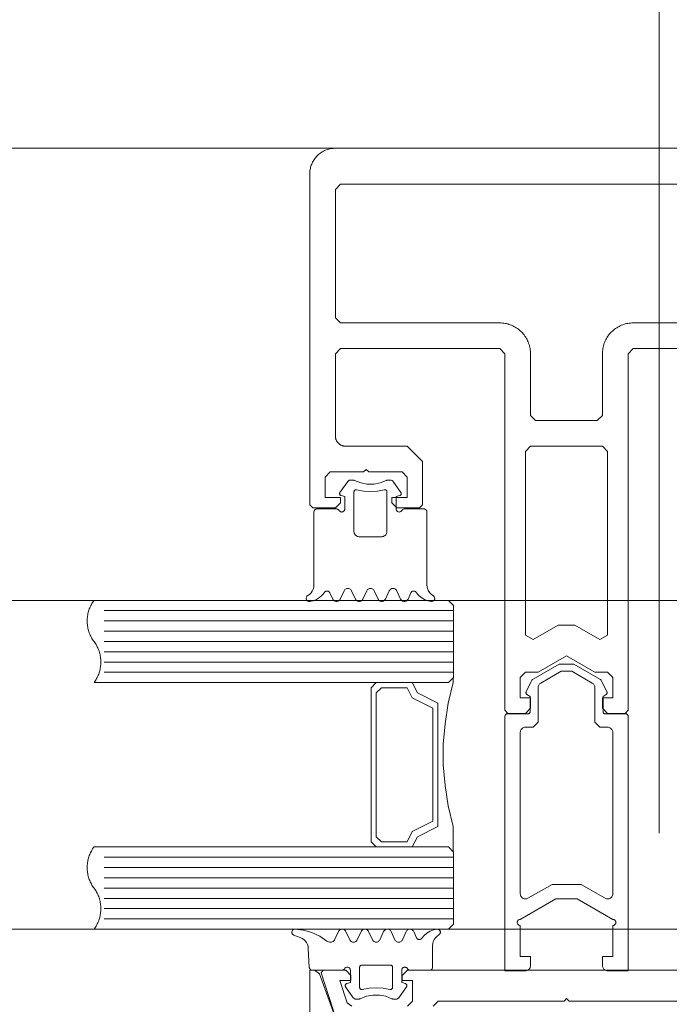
# Model space of a CAD drawing. Header units: millimetres. Extents: x -13532 to 2392, y -5241 to 5322.
# Tile 143 of 256: x -10461.93 to -10455.61, y 1077.52 to 1087.11. Entities that reach past the tile are written whole.
import ezdxf

# ---------------------------------------------------------------- set-up
doc = ezdxf.new("R2010")
doc.units = ezdxf.units.MM
doc.layers.get('0').update_dxf_attribs({"lineweight": 9, "true_color": 0x939393})
for name, color, linetype, lineweight, true_color in [('drzwi - AGP1', 7, 'Continuous', 13, 0x7f7f7f), ('Meble - AGP1', 7, 'Continuous', 15, 0x999999), ('MEBLE PKN', 7, 'Continuous', 9, 0xa0a0a0)]:
    doc.layers.add(name, color=color, linetype=linetype, lineweight=lineweight, true_color=true_color)
doc.layers.add('uwagi', color=7, linetype='Continuous', lineweight=50, true_color=0xf82f6b, plot=False)

# ---------------------------------------------------------------- blocks, each defined once
blk = doc.blocks.new('*U192')
at = {"layer": 'Meble - AGP1'}
blk.add_lwpolyline([(120, -42.0168), (125.1428, -33.113), (137.8931, -33.113)], dxfattribs=at)
blk = doc.blocks.new('zw$58')
for p, q in [((2.461288, 6.650213), (2.536239, 6.757207)), ((2.979159, 6.757207), (3.054061, 6.650213)), ((2.391415, 5.613097), (2.363192, 5.673681)), ((2.501424, 5.693505), (2.463924, 5.613097)), ((2.611434, 5.613097), (2.573934, 5.693505)), ((2.721444, 5.693505), (2.683944, 5.613097)), ((2.831454, 5.613097), (2.793954, 5.693505)), ((2.941415, 5.693505), (2.903915, 5.613097)), ((3.051424, 5.613097), (3.013924, 5.693505)), ((3.152206, 5.673681), (3.123934, 5.613097)), ((3.566666, 5.500001), (0.166666, 5.500001)), ((3.566666, 5.400001), (0.166666, 5.400001)), ((3.566666, 5.300001), (0.166666, 5.300001)), ((3.566666, 5.200001), (0.166666, 5.200001)), ((3.566666, 5.100001), (0.166666, 5.100001)), ((3.566666, 5.000001), (0.166666, 5.000001)), ((3.566666, 4.900001), (0.166666, 4.900001)), ((5.266521, 4.470571), (5.266521, 1.995649)), ((3.566666, 3.100001), (0.166666, 3.100001)), ((3.566666, 3.000001), (0.166666, 3.000001)), ((3.566666, 2.900001), (0.166666, 2.900001)), ((3.566666, 2.800001), (0.166666, 2.800001)), ((3.566666, 2.700001), (0.166666, 2.700001)), ((3.566666, 2.600001), (0.166666, 2.600001)), ((3.566666, 2.500001), (0.166666, 2.500001)), ((2.012307, 2.341814), (2.074172, 2.319304)), ((2.556301, 2.296495), (2.518801, 2.376909)), ((2.666311, 2.376909), (2.628811, 2.296495)), ((2.776321, 2.296495), (2.738821, 2.376909)), ((2.88633, 2.376909), (2.84883, 2.296495)), ((2.996291, 2.296495), (2.95884, 2.376909)), ((3.106301, 2.376909), (3.068801, 2.296495)), ((3.207082, 2.31632), (3.178811, 2.376909)), ((2.152932, 2.212816), (2.1626, 2.028435)), ((2.158694, 2.233617), (2.158694, 2.233617)), ((2.158694, 2.138372), (2.158694, 2.138372)), ((2.968264, 2.04312), (2.968264, 2.04312)), ((2.563479, 1.995494), (2.563479, 1.995494)), ((2.516164, 1.839788), (2.591115, 1.732793)), ((2.563479, 1.900243), (2.563479, 1.900243)), ((3.034035, 1.732793), (3.108938, 1.839788)), ((3.111184, 1.852617), (3.111184, 1.852617))]:
    blk.add_line(p, q)
for points in [[(6.916666, 10.0002), (2.416666, 10.0002), (2.405761, 9.999962), (2.394877, 9.999249), (2.384034, 9.998061), (2.373254, 9.996402), (2.362556, 9.994274), (2.351961, 9.991682), (2.34149, 9.988629), (2.331161, 9.985123), (2.320995, 9.98117), (2.311011, 9.976777), (2.301229, 9.971953), (2.291666, 9.966706), (2.282341, 9.961048), (2.273272, 9.954988), (2.264476, 9.948538), (2.255969, 9.941711), (2.247768, 9.934519), (2.239889, 9.926977), (2.232347, 9.919098), (2.225155, 9.910897), (2.218328, 9.90239), (2.211878, 9.893594), (2.205818, 9.884525), (2.20016, 9.8752), (2.194913, 9.865637), (2.190089, 9.855855), (2.185696, 9.845871), (2.181743, 9.835705), (2.178237, 9.825377), (2.175185, 9.814905), (2.172592, 9.80431), (2.170464, 9.793612), (2.168805, 9.782832), (2.167617, 9.771989), (2.166904, 9.761105), (2.166666, 9.7502), (2.166666, 6.5302), (2.196666, 6.5002), (2.416666, 6.5002), (2.466666, 6.5502), (2.466666, 6.6002), (2.316062, 6.6002), (2.316062, 6.8002), (2.366062, 6.8502), (2.691062, 6.8502), (2.716062, 6.8752), (2.741062, 6.8502), (3.066062, 6.8502), (3.116062, 6.8002), (3.116062, 6.6002), (2.966062, 6.6002), (2.966062, 6.5502), (3.016062, 6.5002), (3.236062, 6.5002), (3.266062, 6.5302), (3.266062, 6.9502), (3.116062, 7.1002), (2.516062, 7.1002), (2.5117, 7.100295), (2.507346, 7.100581), (2.503009, 7.101056), (2.498697, 7.101719), (2.494418, 7.10257), (2.49018, 7.103608), (2.485991, 7.104828), (2.48186, 7.106231), (2.477793, 7.107812), (2.4738, 7.109569), (2.469887, 7.111499), (2.466062, 7.113598), (2.462332, 7.115861), (2.458704, 7.118285), (2.455185, 7.120865), (2.451783, 7.123596), (2.448503, 7.126472), (2.445351, 7.129489), (2.442334, 7.132641), (2.439457, 7.135921), (2.436726, 7.139324), (2.434146, 7.142842), (2.431722, 7.14647), (2.429459, 7.1502), (2.427361, 7.154025), (2.425431, 7.157938), (2.423674, 7.161932), (2.422092, 7.165998), (2.42069, 7.17013), (2.419469, 7.174318), (2.418432, 7.178556), (2.417581, 7.182835), (2.416917, 7.187147), (2.416442, 7.191485), (2.416157, 7.195838), (2.416062, 7.2002), (2.416062, 8.0002), (2.466062, 8.0502), (4.016062, 8.0502), (4.066062, 8.0002), (4.066062, 4.53), (4.096062, 4.5), (4.266062, 4.5), (4.316062, 4.55), (4.316062, 4.65), (4.216062, 4.65), (4.216062, 4.85), (4.266062, 4.9), (4.266062, 4.9), (4.389267, 4.9), (4.666062, 5.059808), (4.942857, 4.9), (5.066062, 4.9), (5.116062, 4.85), (5.116062, 4.65), (5.016062, 4.65), (5.016062, 4.55), (5.066062, 4.5), (5.236062, 4.5), (5.266062, 4.53), (5.266062, 8.0002), (5.316062, 8.0502), (6.866666, 8.0502)], [(6.866062, 9.6502), (2.466062, 9.6502), (2.416062, 9.6002), (2.416062, 8.3502), (2.466062, 8.3002), (4.016062, 8.3002), (4.029147, 8.299915), (4.042208, 8.299059), (4.055219, 8.297634), (4.068156, 8.295642), (4.080993, 8.293089), (4.093707, 8.289978), (4.106273, 8.286315), (4.118668, 8.282108), (4.130867, 8.277364), (4.142847, 8.272092), (4.154586, 8.266303), (4.166062, 8.260008), (4.177251, 8.253218), (4.188135, 8.245946), (4.19869, 8.238206), (4.208898, 8.230013), (4.218739, 8.221383), (4.228194, 8.212332), (4.237245, 8.202877), (4.245875, 8.193036), (4.254068, 8.182829), (4.261807, 8.172273), (4.269079, 8.16139), (4.275869, 8.1502), (4.282165, 8.138725), (4.287954, 8.126986), (4.293225, 8.115005), (4.297969, 8.102806), (4.302177, 8.090412), (4.305839, 8.077846), (4.30895, 8.065132), (4.311504, 8.052295), (4.313495, 8.039358), (4.31492, 8.026347), (4.315776, 8.013286), (4.316062, 8.0002), (4.316062, 7.4002), (4.366062, 7.3502), (4.966062, 7.3502), (5.016062, 7.4002), (5.016062, 7.4002), (5.016062, 8.0002), (5.016347, 8.013286), (5.017203, 8.026347), (5.018628, 8.039358), (5.020619, 8.052295), (5.023173, 8.065132), (5.026284, 8.077846), (5.029947, 8.090412), (5.034154, 8.102806), (5.038898, 8.115005), (5.044169, 8.126986), (5.049958, 8.138725), (5.056254, 8.1502), (5.063044, 8.16139), (5.070316, 8.172273), (5.078056, 8.182829), (5.086248, 8.193036), (5.094878, 8.202877), (5.10393, 8.212332), (5.113385, 8.221383), (5.123225, 8.230013), (5.133433, 8.238206), (5.143989, 8.245946), (5.154872, 8.253218), (5.166062, 8.260008), (5.177537, 8.266303), (5.189276, 8.272092), (5.201257, 8.277364), (5.213456, 8.282108), (5.22585, 8.286315), (5.238416, 8.289978), (5.25113, 8.293089), (5.263967, 8.295642), (5.276904, 8.297634), (5.289915, 8.299059), (5.302976, 8.299915), (5.316062, 8.3002), (6.866062, 8.3002)], [(2.536208, 6.757225), (2.539267, 6.760918), (2.542875, 6.764077), (2.54694, 6.766621), (2.551359, 6.768485), (2.556019, 6.769621), (2.560799, 6.77), (2.590341, 6.77), (2.593855, 6.769796), (2.597321, 6.769183), (2.600692, 6.768167), (2.60392, 6.766764)], [(2.911432, 6.766753), (2.852144, 6.743386), (2.789537, 6.731494), (2.725812, 6.731494), (2.663205, 6.743386), (2.603917, 6.766753)], [(2.911439, 6.766745), (2.914664, 6.768152), (2.918032, 6.769172), (2.921496, 6.769791), (2.925008, 6.77), (2.954598, 6.77), (2.96032, 6.769445), (2.96583, 6.767809), (2.970928, 6.765153), (2.975425, 6.761573), (2.979157, 6.757202)], [(2.451693, 6.474988), (2.454694, 6.470707), (2.458394, 6.467012), (2.462679, 6.464015), (2.467419, 6.461808), (2.47247, 6.460456), (2.477679, 6.460003), (2.482889, 6.46046), (2.487939, 6.461814), (2.492678, 6.464025), (2.496961, 6.467024), (2.500658, 6.470722), (2.503656, 6.475005), (2.505866, 6.479743), (2.507219, 6.484793), (2.507674, 6.490001), (2.507674, 6.610003), (2.472518, 6.619426)], [(2.472518, 6.619418), (2.469239, 6.620607), (2.466217, 6.622349), (2.463544, 6.624588), (2.4613, 6.627259), (2.459554, 6.630279), (2.458359, 6.633556), (2.457751, 6.636991), (2.45775, 6.640479), (2.458354, 6.643915), (2.459546, 6.647193), (2.46129, 6.650215)], [(2.892686, 6.676828), (2.89628, 6.677415), (2.899921, 6.67734), (2.903487, 6.676605), (2.906862, 6.675236), (2.909932, 6.673277), (2.912596, 6.670794), (2.914766, 6.667869), (2.916369, 6.664598), (2.917353, 6.661091), (2.917684, 6.657463), (2.917684, 6.27), (2.916925, 6.261318), (2.914669, 6.252899), (2.910986, 6.245), (2.905986, 6.237861), (2.899824, 6.231698), (2.892684, 6.226699), (2.884785, 6.223015), (2.876367, 6.22076), (2.867684, 6.22), (2.647665, 6.22), (2.638982, 6.22076), (2.630564, 6.223015), (2.622665, 6.226699), (2.615525, 6.231698), (2.609363, 6.237861), (2.604363, 6.245), (2.60068, 6.252899), (2.598424, 6.261318), (2.597665, 6.27), (2.597665, 6.657463), (2.597996, 6.661089), (2.59898, 6.664594), (2.600583, 6.667862), (2.602753, 6.670787), (2.605417, 6.67327), (2.608488, 6.675229), (2.611863, 6.6766), (2.615431, 6.677338), (2.619074, 6.677416), (2.62267, 6.676834)], [(2.892681, 6.676829), (2.82572, 6.663984), (2.757674, 6.659679), (2.689629, 6.663984), (2.622667, 6.676829)], [(3.063668, 6.475009), (3.060669, 6.470724), (3.056971, 6.467025), (3.052687, 6.464025), (3.047947, 6.461814), (3.042895, 6.460459), (3.037684, 6.460003), (3.032473, 6.460458), (3.027421, 6.46181), (3.02268, 6.46402), (3.018395, 6.467019), (3.014696, 6.470717), (3.011695, 6.475001), (3.009484, 6.47974), (3.00813, 6.484792), (3.007674, 6.490001), (3.007674, 6.610003), (3.04288, 6.619426)], [(3.054059, 6.650215), (3.055801, 6.647197), (3.056992, 6.643923), (3.057598, 6.640492), (3.057599, 6.637008), (3.056996, 6.633577), (3.055806, 6.630302), (3.054067, 6.627283), (3.05183, 6.624613), (3.049163, 6.622371), (3.046149, 6.620626), (3.042877, 6.61943)], [(2.146833, 5.646098), (2.164189, 5.65806), (2.179184, 5.672875), (2.191355, 5.690084), (2.200327, 5.709158), (2.205824, 5.729508), (2.207674, 5.750505), (2.207674, 6.460003), (2.208131, 6.465215), (2.209487, 6.470268), (2.211699, 6.475009), (2.214702, 6.479294), (2.218404, 6.482992), (2.222692, 6.48599), (2.227436, 6.488199), (2.232491, 6.489549), (2.237704, 6.490001), (2.425741, 6.490001), (2.430949, 6.489542), (2.435997, 6.488185), (2.440734, 6.485973), (2.445015, 6.482972), (2.44871, 6.479274), (2.451707, 6.474991)], [(3.368516, 5.646098), (3.35116, 5.65806), (3.336165, 5.672875), (3.323994, 5.690084), (3.315022, 5.709158), (3.309525, 5.729508), (3.307674, 5.750505), (3.307674, 6.460003), (3.307219, 6.465209), (3.305866, 6.470258), (3.303658, 6.474995), (3.300661, 6.479277), (3.296966, 6.482974), (3.292685, 6.485974), (3.287949, 6.488186), (3.282901, 6.489542), (3.277694, 6.490001), (3.089657, 6.490001), (3.084445, 6.489549), (3.07939, 6.488199), (3.074647, 6.485991), (3.070359, 6.482993), (3.066657, 6.479296), (3.063654, 6.475012)], [(2.31109, 5.677723), (2.288957, 5.650315), (2.262359, 5.627216), (2.232121, 5.609142), (2.19918, 5.596654), (2.164559, 5.590139)], [(2.311103, 5.677724), (2.314417, 5.681831), (2.3184, 5.685293), (2.322927, 5.688002), (2.327858, 5.689876), (2.333042, 5.690856), (2.338317, 5.690912), (2.34352, 5.690042), (2.34849, 5.688273), (2.353073, 5.685659), (2.357128, 5.682282), (2.360528, 5.678247), (2.363168, 5.673677)], [(2.501413, 5.693504), (2.5049, 5.699542), (2.509384, 5.704884), (2.514727, 5.709366), (2.520768, 5.712852), (2.527322, 5.715237), (2.534192, 5.716448), (2.541167, 5.716448), (2.548036, 5.715237), (2.554591, 5.712852), (2.560632, 5.709366), (2.565975, 5.704884), (2.570458, 5.699542), (2.573946, 5.693504)], [(2.721435, 5.693513), (2.724921, 5.699551), (2.729403, 5.704891), (2.734745, 5.709372), (2.740783, 5.712857), (2.747334, 5.71524), (2.754199, 5.716449), (2.76117, 5.716447), (2.768035, 5.715235), (2.774585, 5.712848), (2.780621, 5.70936), (2.78596, 5.704877), (2.790439, 5.699534), (2.793923, 5.693494)], [(2.941445, 5.693494), (2.944929, 5.699534), (2.949408, 5.704877), (2.954747, 5.70936), (2.960783, 5.712848), (2.967333, 5.715235), (2.974198, 5.716447), (2.981169, 5.716449), (2.988035, 5.71524), (2.994586, 5.712857), (3.000624, 5.709372), (3.005965, 5.704891), (3.010447, 5.699551), (3.013934, 5.693513)], [(3.152187, 5.673687), (3.154832, 5.678255), (3.158236, 5.68229), (3.162296, 5.685666), (3.166884, 5.688278), (3.171859, 5.690045), (3.177067, 5.690913), (3.182346, 5.690855), (3.187534, 5.689873), (3.192469, 5.687997), (3.196999, 5.685285), (3.200983, 5.681821), (3.204298, 5.677713)], [(3.35079, 5.590144), (3.31618, 5.596665), (3.283251, 5.609155), (3.253023, 5.627228), (3.226434, 5.650322), (3.204308, 5.677723)], [(2.16456, 5.590142), (2.159461, 5.590082), (2.154426, 5.590885), (2.1496, 5.592529), (2.145122, 5.594966), (2.141121, 5.598126), (2.137713, 5.601917), (2.134996, 5.606231), (2.133049, 5.610943), (2.131928, 5.615916), (2.131666, 5.621007), (2.132269, 5.626069), (2.133721, 5.630955), (2.13598, 5.635526), (2.13898, 5.639648), (2.142635, 5.643202), (2.146838, 5.646087)], [(2.463934, 5.613089), (2.460447, 5.607051), (2.455965, 5.601711), (2.450624, 5.59723), (2.444586, 5.593745), (2.438035, 5.591362), (2.431169, 5.590153), (2.424198, 5.590154), (2.417333, 5.591367), (2.410783, 5.593754), (2.404747, 5.597242), (2.399408, 5.601725), (2.394929, 5.607068), (2.391445, 5.613107)], [(2.683956, 5.613098), (2.680468, 5.607059), (2.675985, 5.601718), (2.670641, 5.597236), (2.664601, 5.593749), (2.658046, 5.591364), (2.651177, 5.590154), (2.644201, 5.590154), (2.637332, 5.591364), (2.630778, 5.593749), (2.624737, 5.597236), (2.619394, 5.601718), (2.61491, 5.607059), (2.611423, 5.613098)], [(2.903924, 5.613089), (2.900438, 5.607052), (2.895958, 5.601713), (2.890618, 5.597233), (2.884582, 5.593748), (2.878033, 5.591364), (2.871169, 5.590153), (2.8642, 5.590153), (2.857336, 5.591364), (2.850787, 5.593748), (2.84475, 5.597233), (2.839411, 5.601713), (2.83493, 5.607052), (2.831444, 5.613089)], [(3.123946, 5.613098), (3.120458, 5.607059), (3.115975, 5.601718), (3.110632, 5.597236), (3.104591, 5.593749), (3.098036, 5.591364), (3.091167, 5.590154), (3.084192, 5.590154), (3.077322, 5.591364), (3.070768, 5.593749), (3.064727, 5.597236), (3.059384, 5.601718), (3.0549, 5.607059), (3.051413, 5.613098)], [(3.368522, 5.646108), (3.372735, 5.643225), (3.376398, 5.639671), (3.379405, 5.635547), (3.381669, 5.630974), (3.383126, 5.626082), (3.383732, 5.621015), (3.38347, 5.615918), (3.382348, 5.61094), (3.380398, 5.606224), (3.377676, 5.601906), (3.374262, 5.598112), (3.370255, 5.594951), (3.365769, 5.592516), (3.360935, 5.590876), (3.355894, 5.590078), (3.35079, 5.590147)], [(3.514666, 4.800001), (3.164666, 4.800001), (3.214666, 4.700001), (3.414666, 4.600001), (3.414666, 3.400001), (3.214666, 3.300001), (3.164666, 3.200001), (3.514666, 3.200001)], [(3.564666, 3.152001), (3.564666, 3.400001), (3.514666, 3.600001), (3.484666, 3.800001), (3.464666, 4.000001), (3.464666, 4.200001), (3.484666, 4.400001), (3.514666, 4.600001), (3.564666, 4.800001), (3.564666, 4.848001)], [(2.012307, 2.341817), (2.007544, 2.344043), (2.003242, 2.347067), (1.999535, 2.350796), (1.996536, 2.355114), (1.994337, 2.359889), (1.993005, 2.364975), (1.992581, 2.370216), (1.993079, 2.37545), (1.994483, 2.380516), (1.99675, 2.38526), (1.99981, 2.389535), (2.00357, 2.393211), (2.007913, 2.396173), (2.012707, 2.398333), (2.017805, 2.399622), (2.023049, 2.400001)], [(2.023049, 2.399997), (2.107082, 2.391525), (2.18849, 2.36903), (2.26495, 2.333153), (2.334281, 2.284919)], [(2.446323, 2.3769), (2.449807, 2.382939), (2.454286, 2.388282), (2.459625, 2.392765), (2.465661, 2.396253), (2.47221, 2.398639), (2.479075, 2.399852), (2.486046, 2.399854), (2.492911, 2.398645), (2.499462, 2.396262), (2.505499, 2.392777), (2.51084, 2.388296), (2.515322, 2.382956), (2.518809, 2.376918)], [(2.6663, 2.376909), (2.669788, 2.382948), (2.674271, 2.388289), (2.679614, 2.392771), (2.685655, 2.396257), (2.692209, 2.398642), (2.699078, 2.399853), (2.706053, 2.399853), (2.712922, 2.398642), (2.719476, 2.396257), (2.725517, 2.392771), (2.73086, 2.388289), (2.735343, 2.382948), (2.738831, 2.376909)], [(2.886322, 2.376918), (2.889809, 2.382956), (2.894291, 2.388296), (2.899632, 2.392777), (2.90567, 2.396262), (2.912221, 2.398645), (2.919086, 2.399854), (2.926056, 2.399852), (2.932921, 2.398639), (2.93947, 2.396253), (2.945506, 2.392765), (2.950845, 2.388282), (2.955324, 2.382939), (2.958808, 2.3769)], [(3.106333, 2.3769), (3.109817, 2.382939), (3.114296, 2.388282), (3.119635, 2.392765), (3.125671, 2.396253), (3.13222, 2.398639), (3.139085, 2.399852), (3.146055, 2.399854), (3.15292, 2.398645), (3.159471, 2.396262), (3.165509, 2.392777), (3.17085, 2.388296), (3.175332, 2.382956), (3.178819, 2.376918)], [(3.259184, 2.312277), (3.28131, 2.339678), (3.307899, 2.362773), (3.338127, 2.380845), (3.371057, 2.393336), (3.405666, 2.399856)], [(3.405666, 2.399859), (3.41077, 2.399928), (3.415812, 2.399131), (3.420645, 2.39749), (3.425131, 2.395054), (3.429139, 2.391893), (3.432553, 2.388099), (3.435274, 2.383781), (3.437224, 2.379064), (3.438346, 2.374085), (3.438608, 2.368987), (3.438002, 2.363919), (3.436545, 2.359028), (3.434281, 2.354453), (3.431273, 2.350329), (3.42761, 2.346775), (3.423398, 2.343892)], [(2.074175, 2.319293), (2.092353, 2.310898), (2.108882, 2.299597), (2.123302, 2.285706), (2.135211, 2.269612), (2.144278, 2.251761), (2.150251, 2.232653), (2.152963, 2.212817)], [(2.446291, 2.376909), (2.411526, 2.302269), (2.406932, 2.294389), (2.400982, 2.287474), (2.393876, 2.281755), (2.385848, 2.277423), (2.377167, 2.274621), (2.368122, 2.273442), (2.359013, 2.273927), (2.350144, 2.276059), (2.341809, 2.279766), (2.334287, 2.284926)], [(3.118532, 2.01499), (3.121535, 2.010707), (3.125237, 2.007011), (3.129524, 2.004014), (3.134267, 2.001807), (3.139321, 2.000457), (3.144533, 2.000005), (3.332571, 2.000005), (3.337777, 2.000461), (3.342824, 2.001814), (3.347561, 2.004024), (3.351842, 2.007023), (3.355537, 2.010721), (3.358534, 2.015004), (3.360743, 2.019744), (3.362096, 2.024795), (3.362551, 2.030004), (3.362551, 2.239501), (3.364402, 2.260494), (3.369899, 2.280839), (3.37887, 2.299909), (3.39104, 2.317116), (3.406032, 2.331929), (3.423386, 2.343891)], [(3.259173, 2.312287), (3.255858, 2.308178), (3.251874, 2.304715), (3.247344, 2.302003), (3.24241, 2.300127), (3.237222, 2.299145), (3.231943, 2.299087), (3.226736, 2.299955), (3.221761, 2.301723), (3.217173, 2.304334), (3.213114, 2.30771), (3.20971, 2.311744), (3.207065, 2.316313)], [(2.628818, 2.296488), (2.625331, 2.290452), (2.620849, 2.285112), (2.615508, 2.280633), (2.60947, 2.277149), (2.60292, 2.274766), (2.596055, 2.273557), (2.589085, 2.273559), (2.582221, 2.274771), (2.575672, 2.277157), (2.569636, 2.280645), (2.564297, 2.285127), (2.559818, 2.290469), (2.556334, 2.296507)], [(2.84884, 2.296498), (2.845352, 2.29046), (2.840868, 2.28512), (2.835525, 2.280639), (2.829485, 2.277153), (2.822931, 2.274769), (2.816063, 2.273558), (2.809088, 2.273558), (2.80222, 2.274769), (2.795666, 2.277153), (2.789625, 2.280639), (2.784282, 2.28512), (2.779799, 2.29046), (2.776311, 2.296498)], [(3.068808, 2.296488), (3.065321, 2.290452), (3.060839, 2.285112), (3.055498, 2.280633), (3.049461, 2.277149), (3.04291, 2.274766), (3.036045, 2.273557), (3.029075, 2.273559), (3.022211, 2.274771), (3.015662, 2.277157), (3.009626, 2.280645), (3.004288, 2.285127), (2.999808, 2.290469), (2.996324, 2.296507)], [(2.506582, 2.015011), (2.503585, 2.010729), (2.49989, 2.007032), (2.495609, 2.004032), (2.490873, 2.001821), (2.485825, 2.000465), (2.480617, 2.000005), (2.19258, 2.000005), (2.187539, 2.000427), (2.18264, 2.00169), (2.178023, 2.003759), (2.173819, 2.006573), (2.170148, 2.010053), (2.167114, 2.014101), (2.164803, 2.0186), (2.163282, 2.023424), (2.162592, 2.028435)], [(2.506607, 2.015004), (2.509605, 2.019288), (2.5133, 2.022985), (2.517581, 2.025985), (2.522317, 2.028195), (2.527364, 2.029548), (2.53257, 2.030004), (2.537776, 2.029548), (2.542824, 2.028195), (2.54756, 2.025985), (2.55184, 2.022986), (2.555536, 2.019288), (2.558533, 2.015005), (2.560742, 2.010265), (2.562095, 2.005214), (2.562551, 2.000005), (2.562551, 1.880004), (2.527395, 1.87058)], [(2.677589, 1.813178), (2.673995, 1.812591), (2.670355, 1.812666), (2.666788, 1.8134), (2.663414, 1.814769), (2.660344, 1.816727), (2.65768, 1.81921), (2.65551, 1.822134), (2.653906, 1.825404), (2.652922, 1.82891), (2.65259, 1.832537), (2.65259, 2.030004), (2.652893, 2.033474), (2.653794, 2.036839), (2.655265, 2.039997), (2.657261, 2.042852), (2.659722, 2.045317), (2.662574, 2.047317), (2.665729, 2.048792), (2.669092, 2.049697), (2.672561, 2.050005), (2.95259, 2.050005), (2.956059, 2.049697), (2.959422, 2.048792), (2.962577, 2.047317), (2.965429, 2.045317), (2.96789, 2.042852), (2.969886, 2.039997), (2.971357, 2.036839), (2.972257, 2.033474), (2.972561, 2.030004), (2.972561, 1.832537), (2.972229, 1.82891), (2.971244, 1.825404), (2.969641, 1.822134), (2.967471, 1.81921), (2.964807, 1.816727), (2.961737, 1.814769), (2.958363, 1.8134), (2.954796, 1.812666), (2.951156, 1.812591), (2.947562, 1.813178)], [(3.097756, 1.87058), (3.062551, 1.880004), (3.062551, 2.000005), (3.063007, 2.005215), (3.064362, 2.010267), (3.066573, 2.015007), (3.069574, 2.019291), (3.073273, 2.022988), (3.077559, 2.025987), (3.0823, 2.028197), (3.087353, 2.029549), (3.092563, 2.030004), (3.097774, 2.029547), (3.102826, 2.028191), (3.107566, 2.02598), (3.11185, 2.022978), (3.115547, 2.019279), (3.118546, 2.014994)], [(2.166666, 0.25), (2.166666, 2), (2.214594, 2), (2.261578, 1.967101), (2.42546, 1.51684)], [(3.367637, 1.65), (3.417637, 1.7), (4.642637, 1.7), (4.667637, 1.725), (4.692637, 1.7), (5.917637, 1.7), (5.967637, 1.65)], [(6.217637, 1.65), (6.167637, 1.7), (6.167637, 1.900499), (6.267637, 1.900499), (6.267637, 1.95), (6.217637, 2), (3.117637, 2), (3.067637, 1.95), (3.067637, 1.900499), (3.167637, 1.900499), (3.167637, 1.7), (3.117637, 1.65)], [(2.577398, 1.65), (2.529826, 1.684611), (2.459988, 1.900499), (2.567637, 1.900499), (2.567637, 1.95), (2.517637, 2), (2.297637, 2), (2.278608, 1.973844), (2.426666, 1.516156)], [(2.516164, 1.8398), (2.514422, 1.842819), (2.51323, 1.846094), (2.512626, 1.849526), (2.512628, 1.853011), (2.513235, 1.856443), (2.514429, 1.859717), (2.516175, 1.862734), (2.518418, 1.865403), (2.521091, 1.867643), (2.524112, 1.869385), (2.52739, 1.870576)], [(2.677586, 1.813178), (2.744539, 1.826018), (2.812575, 1.830321), (2.880612, 1.826018), (2.947565, 1.813178)], [(3.097753, 1.87057), (3.101025, 1.869375), (3.10404, 1.86763), (3.106706, 1.865388), (3.108943, 1.862718), (3.110683, 1.859699), (3.111872, 1.856425), (3.112476, 1.852994), (3.112474, 1.84951), (3.111868, 1.846079), (3.110676, 1.842805), (3.108935, 1.839788)], [(2.658798, 1.723237), (2.655569, 1.721833), (2.652198, 1.720818), (2.648732, 1.720204), (2.645217, 1.72), (2.615676, 1.72), (2.609957, 1.720551), (2.604449, 1.722183), (2.599352, 1.724837), (2.594855, 1.728415), (2.591123, 1.732786)], [(2.658789, 1.723238), (2.718079, 1.746608), (2.780689, 1.758504), (2.844419, 1.758508), (2.90703, 1.74662), (2.966323, 1.723258)], [(3.034032, 1.732797), (3.0303, 1.728426), (3.025803, 1.724847), (3.020706, 1.722191), (3.015196, 1.720555), (3.009475, 1.72), (2.979885, 1.72), (2.976372, 1.720209), (2.972908, 1.720828), (2.96954, 1.721849), (2.966314, 1.723257)]]:
    blk.add_lwpolyline(points)
for points in [[(4.341062, 5.218579), (4.585677, 5.359808), (4.746446, 5.359808), (4.991062, 5.218579), (5.066062, 5.26188), (5.066062, 7.0502), (5.016062, 7.1002), (4.316062, 7.1002), (4.266062, 7.0502), (4.266062, 5.26188), (4.341062, 5.218579)], [(3.516666, 4.800001), (0.066666, 4.800001), (0.073644, 4.80966), (0.080273, 4.819563), (0.086543, 4.829696), (0.092447, 4.840046), (0.097977, 4.850601), (0.103127, 4.861347), (0.107889, 4.87227), (0.112258, 4.883356), (0.116227, 4.894592), (0.119793, 4.905962), (0.12295, 4.917452), (0.125694, 4.929048), (0.128022, 4.940734), (0.12993, 4.952497), (0.131418, 4.96432), (0.132481, 4.976188), (0.13312, 4.988087), (0.133333, 5.000001), (0.13312, 5.011915), (0.132481, 5.023814), (0.131418, 5.035683), (0.12993, 5.047506), (0.128022, 5.059268), (0.125694, 5.070954), (0.12295, 5.08255), (0.119793, 5.09404), (0.116227, 5.10541), (0.112258, 5.116646), (0.107889, 5.127732), (0.103127, 5.138655), (0.097977, 5.149401), (0.092447, 5.159956), (0.086543, 5.170307), (0.080273, 5.18044), (0.073644, 5.190342), (0.066666, 5.200001), (0.059688, 5.20966), (0.05306, 5.219563), (0.046789, 5.229696), (0.040885, 5.240046), (0.035355, 5.250601), (0.030206, 5.261347), (0.025443, 5.27227), (0.021075, 5.283356), (0.017105, 5.294592), (0.01354, 5.305962), (0.010383, 5.317452), (0.007639, 5.329048), (0.005311, 5.340734), (0.003402, 5.352497), (0.001915, 5.36432), (0.000851, 5.376188), (0.000213, 5.388087), (0, 5.400001), (0.000213, 5.411915), (0.000851, 5.423814), (0.001915, 5.435683), (0.003402, 5.447506), (0.005311, 5.459268), (0.007639, 5.470954), (0.010383, 5.48255), (0.01354, 5.49404), (0.017105, 5.50541), (0.021075, 5.516646), (0.025443, 5.527732), (0.030206, 5.538655), (0.035355, 5.549401), (0.040885, 5.559956), (0.046789, 5.570307), (0.05306, 5.58044), (0.059688, 5.590342), (0.066666, 5.600001), (3.516666, 5.600001), (3.566666, 5.550001), (3.566666, 4.850001), (3.516666, 4.800001)], [(4.091582, 4.49564), (4.291533, 4.49564), (4.294816, 4.495938), (4.2978, 4.496535), (4.300785, 4.497729), (4.30347, 4.49952), (4.305858, 4.501609), (4.307947, 4.503996), (4.309439, 4.506682), (4.310633, 4.509368), (4.311528, 4.512651), (4.311528, 4.515635), (4.311528, 4.665748), (4.281685, 4.68246), (4.278999, 4.684549), (4.276611, 4.686638), (4.274821, 4.689324), (4.273329, 4.692309), (4.272135, 4.695591), (4.271836, 4.698874), (4.271836, 4.702157), (4.272433, 4.70544), (4.273627, 4.708424), (4.321377, 4.811086), (4.325256, 4.817651), (4.329733, 4.82362), (4.335403, 4.828992), (4.34167, 4.83317), (4.595937, 4.98), (4.737395, 4.98), (4.991662, 4.83317), (4.997929, 4.828992), (5.003599, 4.82362), (5.008076, 4.817651), (5.011955, 4.811086), (5.059705, 4.708424), (5.060899, 4.70544), (5.061496, 4.702157), (5.061496, 4.698874), (5.061197, 4.695591), (5.060003, 4.692309), (5.058511, 4.689324), (5.056721, 4.686638), (5.054333, 4.684549), (5.051647, 4.68246), (5.021804, 4.665748), (5.021804, 4.515635), (5.021804, 4.512651), (5.022699, 4.509368), (5.023893, 4.506682), (5.025385, 4.503996), (5.027474, 4.501609), (5.029862, 4.49952), (5.032547, 4.497729), (5.035532, 4.496535), (5.038516, 4.495938), (5.041799, 4.49564), (5.24175, 4.49564), (5.24563, 4.495341), (5.24951, 4.494446), (5.253091, 4.492954), (5.256374, 4.490865), (5.259358, 4.488179), (5.261746, 4.485195), (5.263835, 4.481912), (5.265327, 4.478331), (5.266222, 4.474451), (5.266521, 4.470571), (5.266521, 1.995649), (5.066569, 1.995649), (5.05881, 1.996246), (5.051349, 1.998037), (5.043888, 2.001021), (5.037322, 2.005199), (5.031354, 2.010272), (5.02628, 2.016241), (5.022102, 2.022807), (5.019118, 2.030268), (5.017327, 2.037728), (5.01673, 2.045786), (5.01673, 2.135615), (5.116706, 2.135615), (5.116706, 2.435841), (5.121481, 2.436139), (5.125958, 2.437333), (5.130434, 2.439124), (5.134314, 2.441511), (5.137895, 2.444794), (5.140879, 2.448375), (5.143267, 2.452255), (5.145057, 2.456731), (5.146251, 2.461208), (5.14655, 2.465983), (5.146251, 2.470459), (5.145057, 2.475234), (5.143267, 2.479412), (5.140879, 2.48359), (5.137895, 2.487172), (5.134314, 2.490156), (5.130434, 2.492544), (5.125958, 2.494334), (5.121481, 2.495528), (5.116706, 2.495826), (4.770521, 2.695778), (4.562811, 2.695778), (4.216626, 2.495826), (4.211851, 2.495528), (4.207374, 2.494334), (4.202898, 2.492544), (4.199018, 2.490156), (4.195437, 2.487172), (4.192453, 2.48359), (4.190065, 2.479412), (4.188275, 2.475234), (4.187081, 2.470459), (4.186782, 2.465983), (4.187081, 2.461208), (4.188275, 2.456731), (4.190065, 2.452255), (4.192453, 2.448375), (4.195437, 2.444794), (4.199018, 2.441511), (4.202898, 2.439124), (4.207374, 2.437333), (4.211851, 2.436139), (4.216626, 2.435841), (4.216626, 2.135615), (4.316602, 2.135615), (4.316602, 2.045786), (4.316005, 2.037728), (4.314214, 2.030268), (4.31123, 2.022807), (4.307052, 2.016241), (4.301978, 2.010272), (4.29601, 2.005199), (4.289444, 2.001021), (4.281983, 1.998037), (4.274522, 1.996246), (4.266763, 1.995649), (4.066811, 1.995649), (4.066811, 4.470571), (4.06711, 4.474451), (4.068005, 4.478331), (4.069497, 4.481912), (4.071586, 4.485195), (4.073974, 4.488179), (4.076958, 4.490865), (4.080241, 4.492954), (4.083822, 4.494446), (4.087702, 4.495341), (4.091582, 4.49564)], [(4.266763, 4.365522), (4.34167, 4.365522), (4.391807, 4.415659), (4.391807, 4.752294), (4.392106, 4.759755), (4.393896, 4.767216), (4.396582, 4.77408), (4.400462, 4.780645), (4.404938, 4.786316), (4.410609, 4.791389), (4.416577, 4.795567), (4.614738, 4.909868), (4.718594, 4.909868), (4.916755, 4.795567), (4.922723, 4.791389), (4.928394, 4.786316), (4.93287, 4.780645), (4.93675, 4.77408), (4.939436, 4.767216), (4.941226, 4.759755), (4.941525, 4.752294), (4.941525, 4.415659), (4.991662, 4.365522), (5.066569, 4.365522), (5.074627, 4.364925), (5.082088, 4.363135), (5.08925, 4.36015), (5.096114, 4.355972), (5.102083, 4.350899), (5.107156, 4.34493), (5.111334, 4.338365), (5.114319, 4.331202), (5.116109, 4.323443), (5.116706, 4.315684), (5.116706, 2.744124), (5.116109, 2.736067), (5.11402, 2.728307), (5.111036, 2.720846), (5.106559, 2.713982), (5.101188, 2.708014), (5.09492, 2.70294), (5.088056, 2.699061), (5.080595, 2.696076), (5.072836, 2.694584), (5.064778, 2.694286), (5.056721, 2.695181), (5.048961, 2.69727), (5.041799, 2.700851), (4.808124, 2.835744), (4.525208, 2.835744), (4.291533, 2.700851), (4.284371, 2.69727), (4.276611, 2.695181), (4.268554, 2.694286), (4.260496, 2.694584), (4.252737, 2.696076), (4.245276, 2.699061), (4.238412, 2.70294), (4.232144, 2.708014), (4.226773, 2.713982), (4.222296, 2.720846), (4.219312, 2.728307), (4.217223, 2.736067), (4.216626, 2.744124), (4.216626, 4.315684), (4.217223, 4.323443), (4.219013, 4.331202), (4.221998, 4.338365), (4.226176, 4.34493), (4.231249, 4.350899), (4.237218, 4.355972), (4.244082, 4.36015), (4.251244, 4.363135), (4.258705, 4.364925), (4.266763, 4.365522)], [(2.814666, 3.200001), (2.764666, 3.250001), (2.764666, 4.750001), (2.814666, 4.800001), (3.164666, 4.800001), (3.214666, 4.700001), (3.414666, 4.600001), (3.414666, 3.400001), (3.214666, 3.300001), (3.164666, 3.200001), (2.814666, 3.200001)], [(2.864666, 3.250001), (2.814666, 3.300001), (2.814666, 4.700001), (2.864666, 4.750001), (3.114666, 4.750001), (3.164666, 4.650001), (3.364666, 4.550001), (3.364666, 3.450001), (3.164666, 3.350001), (3.114666, 3.250001), (2.864666, 3.250001)], [(3.516666, 2.400001), (0.066666, 2.400001), (0.073644, 2.40966), (0.080273, 2.419563), (0.086543, 2.429696), (0.092447, 2.440046), (0.097977, 2.450601), (0.103127, 2.461347), (0.107889, 2.47227), (0.112258, 2.483356), (0.116227, 2.494592), (0.119793, 2.505962), (0.12295, 2.517452), (0.125694, 2.529048), (0.128022, 2.540734), (0.12993, 2.552497), (0.131418, 2.56432), (0.132481, 2.576188), (0.13312, 2.588087), (0.133333, 2.600001), (0.13312, 2.611915), (0.132481, 2.623814), (0.131418, 2.635683), (0.12993, 2.647506), (0.128022, 2.659268), (0.125694, 2.670954), (0.12295, 2.68255), (0.119793, 2.69404), (0.116227, 2.70541), (0.112258, 2.716646), (0.107889, 2.727732), (0.103127, 2.738655), (0.097977, 2.749401), (0.092447, 2.759956), (0.086543, 2.770307), (0.080273, 2.78044), (0.073644, 2.790342), (0.066666, 2.800001), (0.059688, 2.80966), (0.05306, 2.819563), (0.046789, 2.829696), (0.040885, 2.840046), (0.035355, 2.850601), (0.030206, 2.861347), (0.025443, 2.87227), (0.021075, 2.883356), (0.017105, 2.894592), (0.01354, 2.905962), (0.010383, 2.917452), (0.007639, 2.929048), (0.005311, 2.940734), (0.003402, 2.952497), (0.001915, 2.96432), (0.000851, 2.976188), (0.000213, 2.988087), (0, 3.000001), (0.000213, 3.011915), (0.000851, 3.023814), (0.001915, 3.035683), (0.003402, 3.047506), (0.005311, 3.059268), (0.007639, 3.070954), (0.010383, 3.08255), (0.01354, 3.09404), (0.017105, 3.10541), (0.021075, 3.116646), (0.025443, 3.127732), (0.030206, 3.138655), (0.035355, 3.149401), (0.040885, 3.159956), (0.046789, 3.170307), (0.05306, 3.18044), (0.059688, 3.190342), (0.066666, 3.200001), (3.516666, 3.200001), (3.566666, 3.150001), (3.566666, 2.450001), (3.516666, 2.400001)]]:
    blk.add_lwpolyline(points, close=True)
blk = doc.blocks.new('wz1')
at = {"layer": 'drzwi - AGP1'}
for points in [[(-11179.6066, 585.8541), (-10335.8794, 585.8541)], [(-11178.4578, 581.4541), (-10338.6685, 581.4541)], [(-11178.4578, 578.2541), (-10339.6806, 578.2541)]]:
    blk.add_lwpolyline(points, dxfattribs=at)
blk.add_blockref('zw$58', (-10461.2733, 575.8539), dxfattribs=at)

msp = doc.modelspace()

# ---------------------------------------------------------------- block references
at = {"layer": 'MEBLE PKN', "rotation": 270}
msp.add_blockref('*U192', (-10422.5913, 1217.0827), dxfattribs=at)
at = {"layer": 'uwagi'}
msp.add_blockref('wz1', (0, 500), dxfattribs=at)

doc.saveas('drawing.dxf')
